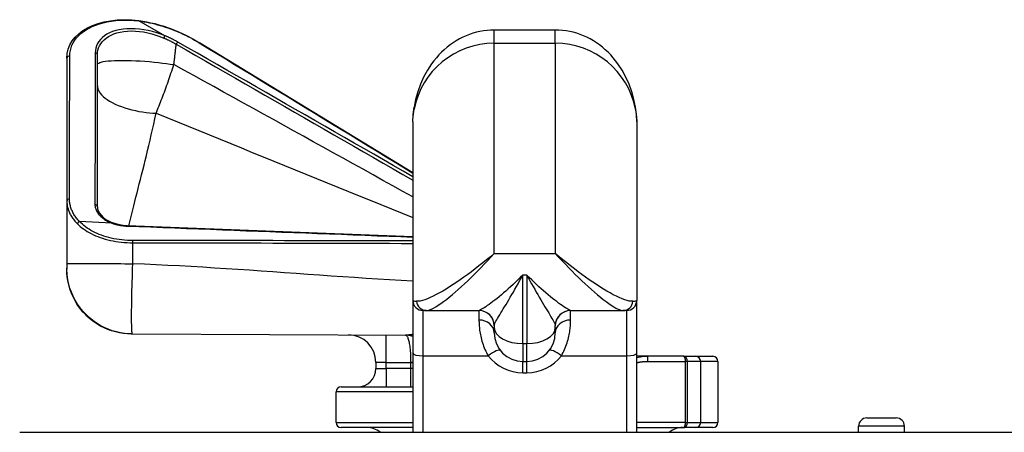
# Model space of a CAD drawing. Header units: inches. Extents: x 6 to 165, y 7 to 91.
# Tile 5 of 118: x 6.18 to 9.99, y 9.46 to 11.06. Entities that reach past the tile are written whole.
import ezdxf

# ---------------------------------------------------------------- set-up
doc = ezdxf.new("R2010")
doc.units = ezdxf.units.IN
doc.header["$MEASUREMENT"] = 0
doc.layers.add('Visible Edges(ANSI)', color=7, linetype='Continuous', lineweight=25)
doc.layers.add('Visible Tangent Edges(ANSI)', color=7, linetype='Continuous', lineweight=25)

msp = doc.modelspace()

# ---------------------------------------------------------------- linework, layer by layer
at = {"layer": 'Visible Edges(ANSI)'}
for p, q in [((6.7406, 10.9978), (6.6401, 11.0552)), ((8.2507, 11.0201), (8.0145, 11.0201)), ((7.6995, 10.467), (6.8746, 10.971)), ((6.3609, 10.9114), (6.3609, 10.358)), ((6.479, 10.3365), (6.479, 10.9236)), ((7.6995, 10.6646), (7.6995, 9.9742)), ((8.5657, 10.6646), (8.5657, 9.9742)), ((6.3609, 10.358), (6.3609, 10.1154)), ((7.6995, 10.2193), (6.5943, 10.263)), ((6.3609, 10.1154), (6.3609, 10.0991)), ((6.3609, 10.0991), (6.3609, 10.0946)), ((6.3609, 10.0946), (6.3609, 10.0946)), ((7.6995, 9.9742), (7.6995, 9.7699)), ((8.5657, 9.7699), (8.5657, 9.9742)), ((7.7516, 9.9348), (7.7389, 9.9348)), ((7.7516, 9.9348), (7.9555, 9.9348)), ((8.3096, 9.9348), (8.5135, 9.9348)), ((8.5263, 9.9348), (8.5135, 9.9348)), ((8.0145, 9.8757), (8.0145, 9.8688)), ((8.0145, 9.8482), (8.0145, 9.8688)), ((8.2507, 9.8688), (8.2507, 9.8757)), ((8.2507, 9.8688), (8.2507, 9.8482)), ((6.6101, 9.8443), (6.6104, 9.8443)), ((6.6104, 9.8443), (6.6129, 9.8443)), ((6.6129, 9.8443), (6.6146, 9.8443)), ((6.6146, 9.8443), (7.6748, 9.8396)), ((7.6995, 9.7699), (7.6995, 9.4636)), ((8.5657, 9.4636), (8.5657, 9.7699)), ((8.6067, 9.7576), (8.5657, 9.7576)), ((8.747, 9.7576), (8.6067, 9.7576)), ((8.747, 9.7576), (8.7937, 9.7576)), ((8.7937, 9.7576), (8.8597, 9.7576)), ((7.5564, 9.7343), (7.5564, 9.7104)), ((8.1247, 9.7379), (8.1405, 9.7379)), ((8.8794, 9.7379), (8.8794, 9.5017)), ((7.4224, 9.6395), (7.6995, 9.6395)), ((7.4027, 9.5017), (7.4027, 9.6198)), ((9.424, 9.4636), (9.424, 9.4875)), ((9.4555, 9.519), (9.5697, 9.519)), ((9.6012, 9.4636), (9.6012, 9.4875)), ((6.1786, 9.4636), (29.7746, 9.4636)), ((7.6995, 9.482), (7.4224, 9.482)), ((8.5657, 9.482), (8.747, 9.482)), ((8.7937, 9.482), (8.747, 9.482)), ((8.8597, 9.482), (8.7937, 9.482))]:
    msp.add_line(p, q, dxfattribs=at)
at = {"layer": 'Visible Edges(ANSI)', "flags": 128}
for points in [[(6.3609, 10.9114), (6.3622, 10.9289), (6.3662, 10.9459), (6.3727, 10.9622), (6.3817, 10.9777), (6.3931, 10.9922), (6.4068, 11.0055), (6.4226, 11.0176), (6.4405, 11.0284), (6.4603, 11.0377), (6.4818, 11.0454), (6.505, 11.0516), (6.5297, 11.0561), (6.5556, 11.0589), (6.5826, 11.06), (6.6105, 11.0593), (6.6389, 11.0568)], [(6.6389, 11.0568), (6.639, 11.0568), (6.639, 11.0568), (6.6391, 11.0568), (6.6391, 11.0567), (6.6392, 11.0567), (6.6392, 11.0567), (6.6393, 11.0566), (6.6393, 11.0566), (6.6394, 11.0565), (6.6394, 11.0565), (6.6395, 11.0564), (6.6395, 11.0564), (6.6396, 11.0563), (6.6396, 11.0562), (6.6397, 11.0562), (6.6397, 11.0561), (6.6398, 11.056), (6.6398, 11.0559), (6.6399, 11.0558), (6.6399, 11.0557), (6.6399, 11.0556), (6.64, 11.0555), (6.64, 11.0554), (6.64, 11.0553)], [(6.6389, 11.0568), (6.6544, 11.0545), (6.67, 11.0517), (6.6856, 11.0484), (6.7012, 11.0447), (6.7167, 11.0405), (6.7322, 11.0359), (6.7626, 11.0254), (6.7923, 11.0135), (6.821, 11.0004), (6.8485, 10.9862), (6.8746, 10.971)], [(6.6401, 11.0552), (6.6401, 11.0552), (6.6401, 11.0552), (6.6401, 11.0552), (6.6401, 11.0552), (6.6401, 11.0552), (6.6401, 11.0552), (6.6401, 11.0552), (6.6401, 11.0552), (6.6401, 11.0552), (6.6401, 11.0552), (6.6401, 11.0552), (6.6401, 11.0552), (6.6401, 11.0552), (6.6401, 11.0552), (6.6401, 11.0552), (6.6401, 11.0552), (6.6401, 11.0552), (6.6401, 11.0552), (6.6401, 11.0552), (6.6401, 11.0553), (6.64, 11.0553), (6.64, 11.0553), (6.64, 11.0553), (6.64, 11.0553)], [(8.0145, 11.0201), (8.0005, 11.0198), (7.9866, 11.0187), (7.9727, 11.0169), (7.9589, 11.0145), (7.9452, 11.0113), (7.9317, 11.0074), (7.9184, 11.0029), (7.9053, 10.9977), (7.8924, 10.9918), (7.8797, 10.9853), (7.8674, 10.9782), (7.8553, 10.9704), (7.8436, 10.9621), (7.8322, 10.9532), (7.8212, 10.9438), (7.8105, 10.9338), (7.8003, 10.9234), (7.7905, 10.9124), (7.7811, 10.901), (7.7722, 10.8892), (7.7558, 10.8642), (7.7413, 10.8378), (7.7289, 10.8101), (7.7185, 10.7814), (7.7104, 10.7517), (7.7045, 10.7214)], [(8.5607, 10.7214), (8.5548, 10.7517), (8.5466, 10.7814), (8.5363, 10.8101), (8.5239, 10.8378), (8.5094, 10.8642), (8.493, 10.8892), (8.4841, 10.901), (8.4747, 10.9124), (8.4649, 10.9234), (8.4546, 10.9338), (8.444, 10.9438), (8.433, 10.9532), (8.4216, 10.9621), (8.4099, 10.9704), (8.3978, 10.9782), (8.3855, 10.9853), (8.3728, 10.9918), (8.3599, 10.9977), (8.3468, 11.0029), (8.3334, 11.0074), (8.3199, 11.0113), (8.3063, 11.0144), (8.2925, 11.0169), (8.2786, 11.0187), (8.2647, 11.0198), (8.2507, 11.0201)], [(6.7406, 10.9978), (6.7406, 10.9978), (6.7406, 10.9978), (6.7406, 10.9978), (6.7407, 10.9978), (6.7407, 10.9977), (6.7407, 10.9977), (6.7407, 10.9977), (6.7407, 10.9977), (6.7408, 10.9977), (6.7408, 10.9977), (6.7408, 10.9977), (6.7408, 10.9976), (6.7408, 10.9976), (6.7409, 10.9976), (6.7409, 10.9976), (6.7409, 10.9976), (6.7409, 10.9976), (6.7409, 10.9976), (6.7409, 10.9976), (6.7409, 10.9975), (6.741, 10.9975), (6.741, 10.9975), (6.741, 10.9975), (6.741, 10.9975)], [(7.6995, 10.6646), (7.7009, 10.6927), (7.7045, 10.7214)], [(8.5657, 10.6646), (8.5643, 10.6927), (8.5607, 10.7214)], [(6.479, 10.3365), (6.4799, 10.3284), (6.4827, 10.3201), (6.4872, 10.3116), (6.4937, 10.3032), (6.502, 10.295), (6.5122, 10.2873), (6.5241, 10.2802), (6.5379, 10.274)], [(6.5943, 10.263), (6.5793, 10.2642), (6.5647, 10.2664), (6.5508, 10.2698), (6.5379, 10.274)], [(6.5458, 9.853), (6.5263, 9.8592), (6.5074, 9.8669), (6.4891, 9.8761), (6.4717, 9.8868), (6.4552, 9.8989), (6.4398, 9.9123), (6.4255, 9.9269), (6.4124, 9.9426), (6.4007, 9.9593), (6.3903, 9.977), (6.3814, 9.9954), (6.3741, 10.0145), (6.3684, 10.0341), (6.3642, 10.054), (6.3618, 10.0742), (6.3609, 10.0946)], [(8.5657, 9.7533), (8.586, 9.7565), (8.6067, 9.7576)]]:
    msp.add_lwpolyline(points, dxfattribs=at)
at = {"layer": 'Visible Edges(ANSI)'}
for centre, radius, start, end in [((7.7389, 9.9742), 0.0394, 180, 270), ((8.5263, 9.9742), 0.0394, 270, 0), ((7.9554, 9.8757), 0.0591, 0, 89.8858), ((8.3097, 9.8757), 0.0591, 90.1142, 180), ((7.4501, 9.7343), 0.1063, 0, 89.7454), ((8.1247, 9.8482), 0.1102, 180, 270), ((8.1405, 9.8482), 0.1102, 270, 0), ((8.8597, 9.7379), 0.0197, 0, 90), ((7.4856, 9.7104), 0.0709, 270, 0), ((7.4224, 9.6198), 0.0197, 90, 180), ((7.4224, 9.5017), 0.0197, 180, 270), ((8.8597, 9.5017), 0.0197, 270, 0), ((9.4555, 9.4875), 0.0315, 90, 180), ((9.5697, 9.4875), 0.0315, 0, 90), ((7.5223, 9.4033), 0.0787, 49.996, 90), ((8.7428, 9.4033), 0.0787, 90, 130.004)]:
    msp.add_arc(centre, radius, start, end, dxfattribs=at)
at = {"layer": 'Visible Tangent Edges(ANSI)'}
for p, q in [((8.0145, 10.9689), (8.0145, 11.0201)), ((8.2507, 10.9689), (8.2507, 11.0201)), ((8.0145, 10.155), (8.0145, 10.9689)), ((8.0145, 10.9689), (8.2507, 10.9689)), ((8.2507, 10.9689), (8.2507, 10.155)), ((6.5345, 10.2732), (6.4101, 10.2787)), ((6.4102, 10.2787), (6.4102, 10.2787)), ((6.5346, 10.2732), (6.5347, 10.2732)), ((6.6168, 10.1969), (6.6168, 10.2054)), ((8.0145, 10.155), (8.2507, 10.155)), ((8.1247, 9.8066), (8.1247, 10.072)), ((8.1405, 10.072), (8.1247, 10.072)), ((8.1405, 10.072), (8.1405, 9.8066)), ((7.7389, 9.7597), (7.7389, 9.9348)), ((7.9554, 9.9348), (7.9554, 9.8981)), ((8.3097, 9.8981), (8.3097, 9.9348)), ((8.5263, 9.9348), (8.5263, 9.7597)), ((7.5958, 9.7336), (7.5963, 9.8399)), ((8.1247, 9.8066), (8.1247, 9.7379)), ((8.1247, 9.8066), (8.1405, 9.8066)), ((8.1405, 9.7379), (8.1405, 9.8066)), ((7.7389, 9.4636), (7.7389, 9.7597)), ((7.7389, 9.7597), (7.9909, 9.7597)), ((8.2742, 9.7597), (8.5263, 9.7597)), ((8.5263, 9.7597), (8.5263, 9.4636)), ((8.6067, 9.7576), (8.6067, 9.7379)), ((7.5958, 9.7336), (7.5564, 9.7343)), ((7.5958, 9.7336), (7.691, 9.7332)), ((7.5958, 9.7104), (7.5958, 9.7336)), ((7.691, 9.7337), (7.691, 9.7332)), ((7.691, 9.7332), (7.6995, 9.7332)), ((7.691, 9.7332), (7.691, 9.7104)), ((8.1247, 9.6942), (8.1247, 9.7379)), ((8.1405, 9.6942), (8.1405, 9.7379)), ((8.6067, 9.7379), (8.7529, 9.7379)), ((8.7529, 9.7379), (8.7529, 9.5017)), ((8.7615, 9.7379), (8.7529, 9.7379)), ((8.813, 9.7379), (8.7615, 9.7379)), ((8.7615, 9.5017), (8.7615, 9.7379)), ((8.8794, 9.7379), (8.813, 9.7379)), ((8.813, 9.5017), (8.813, 9.7379)), ((7.5564, 9.7104), (7.5958, 9.7104)), ((7.5958, 9.7104), (7.5958, 9.6395)), ((7.691, 9.7104), (7.5958, 9.7104)), ((7.691, 9.7104), (7.691, 9.6395)), ((7.6995, 9.7104), (7.691, 9.7104)), ((8.1247, 9.6942), (8.1405, 9.6942)), ((7.6995, 9.6198), (7.4027, 9.6198)), ((7.4027, 9.5017), (7.6995, 9.5017)), ((8.7529, 9.5017), (8.5657, 9.5017)), ((8.7529, 9.5017), (8.7615, 9.5017)), ((8.7615, 9.5017), (8.813, 9.5017)), ((8.813, 9.5017), (8.8794, 9.5017)), ((9.6012, 9.4875), (9.424, 9.4875))]:
    msp.add_line(p, q, dxfattribs=at)
at = {"layer": 'Visible Tangent Edges(ANSI)', "flags": 128}
for points in [[(6.3723, 10.9195), (6.3729, 10.9302), (6.3745, 10.9407), (6.3772, 10.951), (6.3809, 10.9611), (6.3857, 10.9708), (6.3915, 10.9803), (6.3984, 10.9893), (6.4062, 10.998), (6.415, 11.0062), (6.4248, 11.0139), (6.4354, 11.0211), (6.447, 11.0278), (6.4595, 11.0339), (6.4727, 11.0393), (6.4868, 11.0442), (6.5016, 11.0483), (6.5171, 11.0518), (6.5332, 11.0545), (6.55, 11.0565), (6.5672, 11.0578), (6.5849, 11.0583), (6.603, 11.058), (6.6215, 11.057), (6.6401, 11.0552)], [(6.64, 11.0553), (6.6502, 11.0538), (6.6604, 11.0522), (6.6706, 11.0503), (6.6809, 11.0482), (6.6911, 11.0459), (6.7013, 11.0434), (6.7115, 11.0407), (6.7217, 11.0378), (6.7318, 11.0347), (6.7419, 11.0315), (6.752, 11.028), (6.7619, 11.0245), (6.7718, 11.0207), (6.7815, 11.0168), (6.7912, 11.0128), (6.8008, 11.0086), (6.8102, 11.0043), (6.8195, 10.9998), (6.8287, 10.9953), (6.8378, 10.9906), (6.8467, 10.9858), (6.8554, 10.981), (6.864, 10.976), (6.8724, 10.971)], [(6.741, 10.9975), (6.725, 11.0036), (6.7086, 11.009), (6.692, 11.0138), (6.6752, 11.0178), (6.6584, 11.021), (6.6416, 11.0233), (6.6252, 11.0246), (6.609, 11.0251), (6.5934, 11.0246), (6.5783, 11.0232), (6.564, 11.0209), (6.5506, 11.0177), (6.5381, 11.0137), (6.5266, 11.0089), (6.5161, 11.0034), (6.5066, 10.9973), (6.4983, 10.9905), (6.491, 10.9832), (6.4849, 10.9755), (6.4798, 10.9673), (6.4759, 10.9588), (6.4731, 10.95), (6.4715, 10.941), (6.4709, 10.9317)], [(6.479, 10.9236), (6.4796, 10.9327), (6.4812, 10.9417), (6.4838, 10.9505), (6.4875, 10.9589), (6.4923, 10.967), (6.4981, 10.9747), (6.5051, 10.982), (6.513, 10.9887), (6.522, 10.9948), (6.532, 11.0003), (6.543, 11.0051), (6.5549, 11.0091), (6.5678, 11.0123), (6.5814, 11.0146), (6.5958, 11.016), (6.6107, 11.0164), (6.6261, 11.016), (6.6418, 11.0147), (6.6578, 11.0124), (6.6738, 11.0092), (6.6899, 11.0053), (6.7057, 11.0005), (6.7213, 10.9951), (6.7366, 10.9891)], [(6.7366, 10.9891), (6.7368, 10.9895), (6.7369, 10.99), (6.7371, 10.9904), (6.7373, 10.9908), (6.7375, 10.9912), (6.7377, 10.9917), (6.7378, 10.9921), (6.738, 10.9925), (6.7382, 10.9929), (6.7384, 10.9933), (6.7386, 10.9937), (6.7388, 10.994), (6.739, 10.9944), (6.7392, 10.9948), (6.7394, 10.9951), (6.7396, 10.9954), (6.7398, 10.9957), (6.7399, 10.996), (6.7401, 10.9963), (6.7403, 10.9966), (6.7405, 10.9969), (6.7406, 10.9971), (6.7408, 10.9973), (6.741, 10.9975)], [(6.7366, 10.9891), (6.7387, 10.9882), (6.7407, 10.9873), (6.7428, 10.9863), (6.7449, 10.9854), (6.7469, 10.9845), (6.749, 10.9835), (6.751, 10.9826), (6.753, 10.9816), (6.755, 10.9806), (6.757, 10.9796), (6.759, 10.9786), (6.761, 10.9776), (6.763, 10.9766), (6.7649, 10.9756), (6.7669, 10.9745), (6.7688, 10.9735), (6.7708, 10.9725), (6.7727, 10.9714), (6.7746, 10.9703), (6.7765, 10.9693), (6.7784, 10.9682), (6.7802, 10.9671), (6.7821, 10.966), (6.784, 10.9649)], [(6.7908, 10.9733), (6.7888, 10.9744), (6.7869, 10.9755), (6.7849, 10.9766), (6.7829, 10.9777), (6.7809, 10.9788), (6.7788, 10.9798), (6.7768, 10.9809), (6.7748, 10.982), (6.7727, 10.983), (6.7706, 10.9841), (6.7686, 10.9851), (6.7665, 10.9861), (6.7644, 10.9872), (6.7622, 10.9882), (6.7601, 10.9892), (6.758, 10.9902), (6.7558, 10.9912), (6.7537, 10.9922), (6.7515, 10.9931), (6.7494, 10.9941), (6.7472, 10.995), (6.745, 10.996), (6.7428, 10.9969), (6.7406, 10.9978)], [(7.6995, 10.4523), (7.6617, 10.4741), (7.6238, 10.4958), (7.586, 10.5176), (7.5481, 10.5393), (7.5102, 10.5611), (7.4724, 10.5828), (7.4345, 10.6045), (7.3967, 10.6263), (7.3588, 10.648), (7.3209, 10.6697), (7.2831, 10.6914), (7.2452, 10.7131), (7.2073, 10.7348), (7.1695, 10.7565), (7.1316, 10.7782), (7.0937, 10.7999), (7.0559, 10.8216), (7.018, 10.8432), (6.9801, 10.8649), (6.9423, 10.8866), (6.9044, 10.9083), (6.8665, 10.9299), (6.8287, 10.9516), (6.7908, 10.9733)], [(6.8724, 10.971), (6.9069, 10.95), (6.9413, 10.929), (6.9758, 10.908), (7.0102, 10.887), (7.0447, 10.8659), (7.0791, 10.8449), (7.1136, 10.8239), (7.1481, 10.8029), (7.1825, 10.7819), (7.217, 10.7609), (7.2514, 10.7399), (7.2859, 10.7189), (7.3204, 10.6979), (7.3548, 10.6769), (7.3893, 10.6559), (7.4238, 10.6349), (7.4582, 10.6139), (7.4927, 10.5929), (7.5272, 10.5718), (7.5616, 10.5508), (7.5961, 10.5298), (7.6306, 10.5088), (7.665, 10.4878), (7.6995, 10.4668)], [(6.7748, 10.8861), (6.7752, 10.8894), (6.7757, 10.8926), (6.7761, 10.8959), (6.7765, 10.8992), (6.7769, 10.9025), (6.7773, 10.9058), (6.7778, 10.909), (6.7782, 10.9123), (6.7786, 10.9156), (6.7789, 10.9189), (6.7793, 10.9222), (6.7797, 10.9255), (6.7801, 10.9287), (6.7805, 10.932), (6.7808, 10.9353), (6.7812, 10.9386), (6.7816, 10.9419), (6.7819, 10.9452), (6.7823, 10.9485), (6.7826, 10.9518), (6.783, 10.9551), (6.7833, 10.9583), (6.7836, 10.9616), (6.784, 10.9649)], [(6.784, 10.9649), (6.8221, 10.943), (6.8603, 10.9212), (6.8984, 10.8993), (6.9366, 10.8774), (6.9748, 10.8555), (7.0129, 10.8336), (7.0511, 10.8117), (7.0892, 10.7897), (7.1274, 10.7678), (7.1655, 10.7459), (7.2037, 10.724), (7.2418, 10.7021), (7.28, 10.6802), (7.3181, 10.6582), (7.3563, 10.6363), (7.3944, 10.6144), (7.4326, 10.5924), (7.4707, 10.5705), (7.5089, 10.5486), (7.547, 10.5266), (7.5851, 10.5047), (7.6233, 10.4827), (7.6614, 10.4607), (7.6995, 10.4388)], [(6.3712, 10.3662), (6.3712, 10.3892), (6.3713, 10.4123), (6.3713, 10.4353), (6.3714, 10.4584), (6.3714, 10.4815), (6.3715, 10.5045), (6.3715, 10.5276), (6.3716, 10.5506), (6.3716, 10.5737), (6.3717, 10.5967), (6.3717, 10.6198), (6.3717, 10.6429), (6.3718, 10.6659), (6.3718, 10.689), (6.3719, 10.712), (6.3719, 10.7351), (6.372, 10.7581), (6.372, 10.7812), (6.3721, 10.8043), (6.3721, 10.8273), (6.3722, 10.8504), (6.3722, 10.8734), (6.3722, 10.8965), (6.3723, 10.9195)], [(6.4709, 10.9317), (6.4708, 10.9073), (6.4708, 10.8828), (6.4707, 10.8584), (6.4707, 10.8339), (6.4706, 10.8095), (6.4706, 10.785), (6.4705, 10.7605), (6.4705, 10.7361), (6.4704, 10.7116), (6.4704, 10.6872), (6.4703, 10.6627), (6.4702, 10.6383), (6.4702, 10.6138), (6.4701, 10.5894), (6.4701, 10.5649), (6.47, 10.5405), (6.47, 10.516), (6.4699, 10.4915), (6.4699, 10.4671), (6.4698, 10.4426), (6.4698, 10.4182), (6.4697, 10.3937), (6.4697, 10.3693), (6.4696, 10.3448)], [(6.479, 10.8861), (6.4796, 10.8882), (6.4813, 10.8903), (6.4842, 10.8923), (6.4885, 10.8942), (6.4942, 10.896), (6.5015, 10.8977), (6.5103, 10.8992), (6.5206, 10.9004), (6.5324, 10.9014), (6.5456, 10.9021), (6.5601, 10.9026), (6.5757, 10.9027), (6.5923, 10.9026), (6.6095, 10.9021), (6.6273, 10.9014), (6.6452, 10.9004), (6.6632, 10.8992), (6.681, 10.8977), (6.6985, 10.896), (6.7153, 10.8942), (6.7315, 10.8923), (6.7468, 10.8903), (6.7613, 10.8882), (6.7748, 10.8861)], [(6.7061, 10.6983), (6.709, 10.7052), (6.7119, 10.7122), (6.7148, 10.7194), (6.7178, 10.7266), (6.7207, 10.7339), (6.7236, 10.7413), (6.7265, 10.7489), (6.7295, 10.7565), (6.7324, 10.7642), (6.7353, 10.7719), (6.7382, 10.7797), (6.7411, 10.7876), (6.744, 10.7956), (6.7469, 10.8036), (6.7498, 10.8117), (6.7526, 10.8198), (6.7555, 10.828), (6.7583, 10.8362), (6.7611, 10.8444), (6.7639, 10.8527), (6.7667, 10.861), (6.7694, 10.8694), (6.7721, 10.8777), (6.7748, 10.8861)], [(7.6995, 10.3741), (7.661, 10.3956), (7.6225, 10.417), (7.584, 10.4384), (7.5455, 10.4598), (7.507, 10.4812), (7.4685, 10.5025), (7.43, 10.5239), (7.3915, 10.5452), (7.3529, 10.5666), (7.3144, 10.5879), (7.2759, 10.6092), (7.2373, 10.6306), (7.1988, 10.6519), (7.1603, 10.6732), (7.1217, 10.6945), (7.0832, 10.7158), (7.0446, 10.7371), (7.0061, 10.7584), (6.9676, 10.7797), (6.929, 10.801), (6.8905, 10.8223), (6.8519, 10.8435), (6.8134, 10.8648), (6.7748, 10.8861)], [(6.479, 10.804), (6.4794, 10.7986), (6.4807, 10.793), (6.4829, 10.7872), (6.486, 10.7813), (6.4902, 10.7752), (6.4954, 10.769), (6.5016, 10.7629), (6.5089, 10.7567), (6.5173, 10.7507), (6.5266, 10.7447), (6.5368, 10.739), (6.5479, 10.7335), (6.5598, 10.7283), (6.5722, 10.7235), (6.5852, 10.719), (6.5987, 10.715), (6.6123, 10.7114), (6.6262, 10.7082), (6.64, 10.7054), (6.6538, 10.7032), (6.6674, 10.7013), (6.6807, 10.6999), (6.6936, 10.6989), (6.7061, 10.6983)], [(7.6995, 10.6646), (7.6995, 10.6664), (7.6996, 10.6683), (7.6996, 10.6703), (7.6997, 10.6722), (7.6998, 10.6741), (7.6999, 10.6761), (7.7, 10.678), (7.7001, 10.68), (7.7003, 10.682), (7.7005, 10.684), (7.7007, 10.686), (7.7009, 10.688), (7.7011, 10.69), (7.7014, 10.6921), (7.7016, 10.6942), (7.7019, 10.6962), (7.7022, 10.6983), (7.7025, 10.7004), (7.7028, 10.7025), (7.7032, 10.7046), (7.7035, 10.7068), (7.7039, 10.7089), (7.7043, 10.7111), (7.7047, 10.7132)], [(8.5605, 10.7132), (8.5609, 10.7111), (8.5613, 10.7089), (8.5616, 10.7068), (8.562, 10.7046), (8.5623, 10.7025), (8.5626, 10.7004), (8.563, 10.6983), (8.5632, 10.6962), (8.5635, 10.6942), (8.5638, 10.6921), (8.564, 10.69), (8.5643, 10.688), (8.5645, 10.686), (8.5647, 10.684), (8.5649, 10.682), (8.565, 10.68), (8.5652, 10.678), (8.5653, 10.6761), (8.5654, 10.6741), (8.5655, 10.6722), (8.5656, 10.6703), (8.5656, 10.6683), (8.5656, 10.6664), (8.5657, 10.6646)], [(6.6008, 10.2627), (6.6043, 10.2777), (6.608, 10.2929), (6.6118, 10.3084), (6.6157, 10.3241), (6.6197, 10.3401), (6.6239, 10.3564), (6.6281, 10.373), (6.6324, 10.3898), (6.6367, 10.4069), (6.6412, 10.4243), (6.6457, 10.4419), (6.6503, 10.4599), (6.6549, 10.4782), (6.6595, 10.4967), (6.6642, 10.5155), (6.6689, 10.5347), (6.6736, 10.5541), (6.6783, 10.5738), (6.683, 10.5938), (6.6877, 10.6141), (6.6924, 10.6347), (6.697, 10.6556), (6.7016, 10.6768), (6.7061, 10.6983)], [(6.7061, 10.6983), (6.7475, 10.6815), (6.7889, 10.6646), (6.8303, 10.6478), (6.8716, 10.631), (6.913, 10.6141), (6.9544, 10.5973), (6.9958, 10.5805), (7.0372, 10.5636), (7.0785, 10.5468), (7.1199, 10.53), (7.1613, 10.5132), (7.2027, 10.4963), (7.2441, 10.4795), (7.2855, 10.4627), (7.3269, 10.4459), (7.3682, 10.429), (7.4096, 10.4122), (7.451, 10.3954), (7.4924, 10.3786), (7.5338, 10.3618), (7.5753, 10.3449), (7.6167, 10.3281), (7.6581, 10.3113), (7.6995, 10.2945)], [(6.4101, 10.2787), (6.407, 10.2821), (6.4039, 10.2855), (6.4011, 10.2889), (6.3983, 10.2924), (6.3957, 10.2959), (6.3932, 10.2995), (6.3908, 10.303), (6.3886, 10.3066), (6.3865, 10.3102), (6.3845, 10.3139), (6.3827, 10.3175), (6.381, 10.3212), (6.3794, 10.3249), (6.378, 10.3286), (6.3767, 10.3323), (6.3755, 10.3361), (6.3745, 10.3398), (6.3736, 10.3436), (6.3729, 10.3473), (6.3723, 10.3511), (6.3718, 10.3549), (6.3715, 10.3586), (6.3712, 10.3624), (6.3712, 10.3662)], [(6.3609, 10.358), (6.361, 10.3542), (6.3612, 10.3504), (6.3616, 10.3466), (6.3621, 10.3429), (6.3627, 10.3391), (6.3635, 10.3353), (6.3645, 10.3316), (6.3655, 10.3278), (6.3667, 10.3241), (6.3681, 10.3203), (6.3696, 10.3166), (6.3712, 10.3129), (6.373, 10.3093), (6.3749, 10.3056), (6.377, 10.3019), (6.3792, 10.2983), (6.3815, 10.2947), (6.3839, 10.2912), (6.3865, 10.2876), (6.3893, 10.2841), (6.3922, 10.2806), (6.3952, 10.2772), (6.3983, 10.2738), (6.4016, 10.2704)], [(6.4696, 10.3448), (6.4697, 10.3414), (6.4701, 10.338), (6.4707, 10.3346), (6.4716, 10.3312), (6.4727, 10.3278), (6.474, 10.3244), (6.4755, 10.3211), (6.4773, 10.3178), (6.4793, 10.3145), (6.4815, 10.3113), (6.484, 10.3081), (6.4866, 10.305), (6.4895, 10.3019), (6.4926, 10.2988), (6.4958, 10.2959), (6.4993, 10.293), (6.503, 10.2902), (6.507, 10.2874), (6.5111, 10.2848), (6.5154, 10.2822), (6.5199, 10.2798), (6.5246, 10.2775), (6.5295, 10.2753), (6.5345, 10.2732)], [(6.4101, 10.2787), (6.4097, 10.2786), (6.4092, 10.2784), (6.4087, 10.2782), (6.4083, 10.278), (6.4078, 10.2778), (6.4074, 10.2775), (6.4069, 10.2772), (6.4065, 10.2769), (6.4061, 10.2766), (6.4056, 10.2763), (6.4052, 10.276), (6.4049, 10.2756), (6.4045, 10.2752), (6.4041, 10.2748), (6.4038, 10.2744), (6.4035, 10.274), (6.4032, 10.2736), (6.4029, 10.2731), (6.4026, 10.2727), (6.4024, 10.2722), (6.4021, 10.2718), (6.4019, 10.2713), (6.4018, 10.2709), (6.4016, 10.2704)], [(6.4016, 10.2704), (6.4071, 10.2652), (6.413, 10.26), (6.4192, 10.255), (6.4257, 10.2502), (6.4326, 10.2455), (6.4398, 10.2409), (6.4474, 10.2365), (6.4553, 10.2323), (6.4635, 10.2282), (6.4721, 10.2244), (6.4809, 10.2208), (6.4901, 10.2174), (6.4995, 10.2142), (6.5092, 10.2113), (6.5192, 10.2086), (6.5294, 10.2062), (6.5398, 10.2041), (6.5505, 10.2022), (6.5613, 10.2006), (6.5722, 10.1993), (6.5833, 10.1983), (6.5944, 10.1975), (6.6056, 10.1971), (6.6168, 10.1969)], [(6.6168, 10.2054), (6.606, 10.2055), (6.5953, 10.206), (6.5846, 10.2067), (6.5739, 10.2077), (6.5634, 10.209), (6.5531, 10.2106), (6.5429, 10.2124), (6.5328, 10.2146), (6.523, 10.217), (6.5134, 10.2196), (6.5041, 10.2226), (6.495, 10.2257), (6.4863, 10.2291), (6.4778, 10.2327), (6.4696, 10.2366), (6.4617, 10.2406), (6.4541, 10.2448), (6.4468, 10.2492), (6.4399, 10.2538), (6.4333, 10.2585), (6.427, 10.2633), (6.421, 10.2683), (6.4154, 10.2735), (6.4101, 10.2787)], [(6.4101, 10.2787), (6.4101, 10.2787), (6.4101, 10.2787), (6.4101, 10.2787), (6.4101, 10.2787), (6.4101, 10.2787), (6.4101, 10.2787), (6.4101, 10.2787), (6.4101, 10.2787), (6.4101, 10.2787), (6.4101, 10.2787), (6.4101, 10.2787), (6.4101, 10.2787), (6.4101, 10.2787), (6.4101, 10.2787), (6.4101, 10.2787), (6.4101, 10.2787), (6.4101, 10.2787), (6.4101, 10.2787), (6.4101, 10.2787), (6.4101, 10.2787), (6.4101, 10.2787), (6.4101, 10.2787), (6.4101, 10.2787), (6.4101, 10.2787)], [(6.5345, 10.2732), (6.5345, 10.2732), (6.5345, 10.2732), (6.5345, 10.2732), (6.5345, 10.2732), (6.5346, 10.2732), (6.5346, 10.2732), (6.5346, 10.2732), (6.5346, 10.2732), (6.5346, 10.2732), (6.5346, 10.2732), (6.5346, 10.2732), (6.5346, 10.2732), (6.5346, 10.2732), (6.5346, 10.2732), (6.5346, 10.2732), (6.5346, 10.2732), (6.5346, 10.2732), (6.5346, 10.2732), (6.5346, 10.2732), (6.5346, 10.2732), (6.5346, 10.2732), (6.5346, 10.2732), (6.5346, 10.2732), (6.5346, 10.2732)], [(6.5379, 10.274), (6.5378, 10.2741), (6.5377, 10.2741), (6.5375, 10.2741), (6.5374, 10.2742), (6.5373, 10.2742), (6.5372, 10.2742), (6.537, 10.2742), (6.5369, 10.2742), (6.5368, 10.2742), (6.5366, 10.2742), (6.5365, 10.2741), (6.5364, 10.2741), (6.5362, 10.2741), (6.5361, 10.274), (6.5359, 10.274), (6.5358, 10.2739), (6.5357, 10.2738), (6.5355, 10.2738), (6.5354, 10.2737), (6.5352, 10.2736), (6.5351, 10.2735), (6.5349, 10.2734), (6.5348, 10.2733), (6.5346, 10.2732)], [(6.5347, 10.2732), (6.5369, 10.2724), (6.5391, 10.2716), (6.5414, 10.2708), (6.5437, 10.2701), (6.546, 10.2694), (6.5484, 10.2687), (6.5508, 10.268), (6.5532, 10.2674), (6.5556, 10.2668), (6.558, 10.2662), (6.5605, 10.2657), (6.563, 10.2652), (6.5655, 10.2647), (6.5681, 10.2643), (6.5706, 10.2638), (6.5732, 10.2635), (6.5758, 10.2631), (6.5784, 10.2628), (6.581, 10.2625), (6.5836, 10.2623), (6.5862, 10.262), (6.5889, 10.2618), (6.5915, 10.2617), (6.5941, 10.2616)], [(6.5941, 10.2616), (6.6402, 10.2598), (6.6862, 10.258), (6.7323, 10.2562), (6.7784, 10.2544), (6.8244, 10.2526), (6.8705, 10.2508), (6.9165, 10.249), (6.9626, 10.2473), (7.0086, 10.2455), (7.0547, 10.2437), (7.1008, 10.2419), (7.1468, 10.2402), (7.1929, 10.2384), (7.2389, 10.2366), (7.285, 10.2349), (7.331, 10.2331), (7.3771, 10.2314), (7.4232, 10.2296), (7.4692, 10.2278), (7.5153, 10.2261), (7.5613, 10.2243), (7.6074, 10.2226), (7.6535, 10.2208), (7.6995, 10.2191)], [(6.6161, 10.1154), (6.6162, 10.1189), (6.6162, 10.1223), (6.6163, 10.1257), (6.6163, 10.1291), (6.6164, 10.1324), (6.6164, 10.1358), (6.6165, 10.1392), (6.6165, 10.1426), (6.6165, 10.146), (6.6166, 10.1494), (6.6166, 10.1528), (6.6166, 10.1562), (6.6167, 10.1596), (6.6167, 10.163), (6.6167, 10.1664), (6.6167, 10.1698), (6.6167, 10.1732), (6.6168, 10.1766), (6.6168, 10.18), (6.6168, 10.1833), (6.6168, 10.1867), (6.6168, 10.1901), (6.6168, 10.1935), (6.6168, 10.1969)], [(7.6995, 10.2042), (7.6544, 10.2043), (7.6093, 10.2044), (7.5642, 10.2045), (7.5191, 10.2046), (7.474, 10.2047), (7.4288, 10.2047), (7.3837, 10.2048), (7.3386, 10.2049), (7.2935, 10.2049), (7.2484, 10.205), (7.2033, 10.205), (7.1582, 10.2051), (7.1131, 10.2051), (7.068, 10.2052), (7.0228, 10.2052), (6.9777, 10.2052), (6.9326, 10.2052), (6.8875, 10.2053), (6.8424, 10.2053), (6.7973, 10.2053), (6.7522, 10.2053), (6.7071, 10.2053), (6.662, 10.2054), (6.6168, 10.2054)], [(6.6168, 10.1969), (6.6619, 10.1969), (6.7071, 10.1968), (6.7522, 10.1967), (6.7973, 10.1967), (6.8424, 10.1966), (6.8875, 10.1965), (6.9326, 10.1965), (6.9777, 10.1964), (7.0228, 10.1963), (7.0679, 10.1962), (7.1131, 10.1961), (7.1582, 10.196), (7.2033, 10.1959), (7.2484, 10.1958), (7.2935, 10.1957), (7.3386, 10.1956), (7.3837, 10.1955), (7.4288, 10.1954), (7.474, 10.1953), (7.5191, 10.1951), (7.5642, 10.195), (7.6093, 10.1949), (7.6544, 10.1947), (7.6995, 10.1946)], [(8.0145, 10.155), (7.9997, 10.1428), (7.9849, 10.1307), (7.9701, 10.1189), (7.9553, 10.1074), (7.9407, 10.0961), (7.9261, 10.0851), (7.9116, 10.0744), (7.8973, 10.0641), (7.8831, 10.054), (7.8691, 10.0444), (7.8552, 10.0351), (7.8416, 10.0263), (7.8283, 10.018), (7.8153, 10.0102), (7.8026, 10.0029), (7.7903, 9.9962), (7.7784, 9.9901), (7.7671, 9.9847), (7.7563, 9.9801), (7.7462, 9.9763), (7.7369, 9.9734), (7.7283, 9.9714), (7.7207, 9.9705), (7.7141, 9.9706)], [(7.7516, 9.9348), (7.7574, 9.9354), (7.7641, 9.9373), (7.7716, 9.9403), (7.7798, 9.9443), (7.7886, 9.9493), (7.798, 9.9552), (7.8079, 9.9619), (7.8183, 9.9694), (7.8291, 9.9776), (7.8402, 9.9864), (7.8516, 9.9958), (7.8632, 10.0057), (7.8751, 10.0162), (7.8872, 10.0271), (7.8995, 10.0384), (7.912, 10.0501), (7.9245, 10.0622), (7.9371, 10.0746), (7.9499, 10.0873), (7.9627, 10.1003), (7.9756, 10.1136), (7.9886, 10.1272), (8.0015, 10.141), (8.0145, 10.155)], [(8.2507, 10.155), (8.2636, 10.141), (8.2766, 10.1272), (8.2896, 10.1136), (8.3024, 10.1003), (8.3153, 10.0873), (8.328, 10.0746), (8.3407, 10.0622), (8.3532, 10.0501), (8.3656, 10.0384), (8.3779, 10.0271), (8.39, 10.0162), (8.4019, 10.0057), (8.4136, 9.9958), (8.425, 9.9864), (8.4361, 9.9776), (8.4469, 9.9694), (8.4572, 9.9619), (8.4672, 9.9552), (8.4766, 9.9493), (8.4854, 9.9443), (8.4936, 9.9403), (8.5011, 9.9373), (8.5078, 9.9354), (8.5135, 9.9348)], [(8.5511, 9.9706), (8.5445, 9.9705), (8.5369, 9.9714), (8.5283, 9.9734), (8.519, 9.9763), (8.5088, 9.9801), (8.4981, 9.9847), (8.4867, 9.9901), (8.4749, 9.9961), (8.4626, 10.0028), (8.4499, 10.0102), (8.4369, 10.018), (8.4235, 10.0263), (8.41, 10.0351), (8.3961, 10.0444), (8.3821, 10.054), (8.3679, 10.0641), (8.3535, 10.0744), (8.3391, 10.0851), (8.3245, 10.0961), (8.3098, 10.1074), (8.2951, 10.1189), (8.2803, 10.1307), (8.2655, 10.1428), (8.2507, 10.155)], [(6.3609, 10.1154), (6.3614, 10.1157), (6.3628, 10.1159), (6.3652, 10.1161), (6.3686, 10.1163), (6.3732, 10.1164), (6.3788, 10.1166), (6.3856, 10.1167), (6.3935, 10.1168), (6.4025, 10.1169), (6.4126, 10.117), (6.4237, 10.117), (6.4357, 10.117), (6.4486, 10.117), (6.4622, 10.117), (6.4765, 10.1169), (6.4913, 10.1168), (6.5066, 10.1167), (6.5222, 10.1166), (6.538, 10.1164), (6.5539, 10.1163), (6.5697, 10.1161), (6.5854, 10.1159), (6.6009, 10.1157), (6.6161, 10.1154)], [(6.6146, 9.8443), (6.5994, 9.8448), (6.584, 9.8463), (6.5684, 9.8487), (6.5526, 9.8522), (6.5368, 9.8568), (6.5211, 9.8625), (6.5056, 9.8693), (6.4904, 9.8772), (6.4757, 9.8862), (6.4615, 9.8963), (6.4479, 9.9073), (6.4352, 9.9193), (6.4232, 9.9322), (6.4122, 9.9458), (6.4022, 9.96), (6.3933, 9.9748), (6.3855, 9.99), (6.3787, 10.0055), (6.3731, 10.0213), (6.3686, 10.0371), (6.3652, 10.0528), (6.3628, 10.0685), (6.3614, 10.0839), (6.3609, 10.0991)], [(6.6101, 9.8443), (6.5952, 9.8448), (6.5801, 9.8463), (6.5647, 9.8487), (6.5492, 9.8521), (6.5337, 9.8566), (6.5183, 9.8622), (6.5031, 9.8689), (6.4882, 9.8767), (6.4737, 9.8855), (6.4597, 9.8954), (6.4464, 9.9063), (6.4339, 9.918), (6.4221, 9.9307), (6.4113, 9.944), (6.4015, 9.958), (6.3927, 9.9725), (6.385, 9.9875), (6.3784, 10.0027), (6.3729, 10.0182), (6.3685, 10.0337), (6.3651, 10.0492), (6.3627, 10.0646), (6.3614, 10.0797), (6.3609, 10.0946)], [(6.6146, 9.8443), (6.6141, 9.8448), (6.6136, 9.8465), (6.6132, 9.8492), (6.6128, 9.8531), (6.6125, 9.8581), (6.6122, 9.8641), (6.612, 9.8713), (6.6118, 9.8795), (6.6117, 9.8888), (6.6116, 9.8991), (6.6116, 9.9104), (6.6116, 9.9226), (6.6117, 9.9357), (6.6119, 9.9496), (6.6121, 9.9642), (6.6124, 9.9795), (6.6127, 9.9954), (6.613, 10.0117), (6.6134, 10.0285), (6.6139, 10.0455), (6.6144, 10.0629), (6.6149, 10.0803), (6.6155, 10.0979), (6.6161, 10.1154)], [(7.6995, 10.0483), (7.6544, 10.0508), (7.6092, 10.0534), (7.5641, 10.0562), (7.5189, 10.059), (7.4738, 10.062), (7.4287, 10.065), (7.3835, 10.0682), (7.3384, 10.0713), (7.2932, 10.0745), (7.2481, 10.0777), (7.203, 10.0809), (7.1578, 10.0841), (7.1127, 10.0872), (7.0676, 10.0903), (7.0224, 10.0934), (6.9773, 10.0963), (6.9321, 10.0992), (6.887, 10.102), (6.8418, 10.1046), (6.7967, 10.1071), (6.7516, 10.1095), (6.7064, 10.1117), (6.6613, 10.1136), (6.6161, 10.1154)], [(8.1247, 10.072), (8.1153, 10.0624), (8.1059, 10.0531), (8.0965, 10.044), (8.0872, 10.0351), (8.0779, 10.0266), (8.0688, 10.0183), (8.0597, 10.0103), (8.0508, 10.0027), (8.0421, 9.9953), (8.0335, 9.9883), (8.0251, 9.9816), (8.017, 9.9753), (8.0091, 9.9693), (8.0016, 9.9637), (7.9944, 9.9586), (7.9876, 9.9539), (7.9813, 9.9496), (7.9754, 9.9458), (7.9702, 9.9425), (7.9656, 9.9398), (7.9618, 9.9377), (7.9587, 9.9361), (7.9566, 9.9351), (7.9555, 9.9348)], [(8.0145, 9.877), (8.0152, 9.8801), (8.0166, 9.8838), (8.0186, 9.8882), (8.0211, 9.8931), (8.0241, 9.8986), (8.0275, 9.9045), (8.0313, 9.911), (8.0354, 9.9179), (8.0399, 9.9253), (8.0446, 9.933), (8.0495, 9.9411), (8.0546, 9.9495), (8.0599, 9.9583), (8.0653, 9.9673), (8.0709, 9.9767), (8.0766, 9.9863), (8.0824, 9.9962), (8.0883, 10.0064), (8.0943, 10.0168), (8.1003, 10.0274), (8.1064, 10.0382), (8.1125, 10.0493), (8.1186, 10.0606), (8.1247, 10.072)], [(8.3096, 9.9348), (8.3086, 9.9351), (8.3065, 9.9361), (8.3034, 9.9376), (8.2996, 9.9398), (8.295, 9.9425), (8.2897, 9.9458), (8.2839, 9.9496), (8.2775, 9.9539), (8.2707, 9.9586), (8.2635, 9.9637), (8.256, 9.9693), (8.2482, 9.9753), (8.24, 9.9816), (8.2317, 9.9883), (8.2231, 9.9953), (8.2143, 10.0027), (8.2054, 10.0104), (8.1964, 10.0183), (8.1872, 10.0266), (8.178, 10.0351), (8.1686, 10.044), (8.1593, 10.0531), (8.1499, 10.0624), (8.1405, 10.072)], [(8.1405, 10.072), (8.1466, 10.0606), (8.1527, 10.0493), (8.1588, 10.0382), (8.1649, 10.0274), (8.1709, 10.0168), (8.1769, 10.0064), (8.1827, 9.9962), (8.1885, 9.9863), (8.1943, 9.9767), (8.1998, 9.9673), (8.2053, 9.9583), (8.2106, 9.9495), (8.2157, 9.9411), (8.2206, 9.933), (8.2253, 9.9253), (8.2297, 9.9179), (8.2339, 9.911), (8.2377, 9.9045), (8.2411, 9.8985), (8.2441, 9.8931), (8.2466, 9.8882), (8.2485, 9.8838), (8.2499, 9.8801), (8.2506, 9.877)], [(7.9554, 9.8981), (7.9554, 9.8938), (7.9555, 9.8894), (7.9557, 9.8847), (7.956, 9.8798), (7.9563, 9.8748), (7.9568, 9.8696), (7.9573, 9.8642), (7.958, 9.8586), (7.9588, 9.8529), (7.9598, 9.8471), (7.9609, 9.8411), (7.9622, 9.835), (7.9637, 9.8288), (7.9653, 9.8226), (7.967, 9.8162), (7.969, 9.8099), (7.9711, 9.8035), (7.9734, 9.7971), (7.9759, 9.7907), (7.9785, 9.7844), (7.9814, 9.7781), (7.9844, 9.7719), (7.9876, 9.7657), (7.9909, 9.7597)], [(8.2742, 9.7597), (8.2776, 9.7657), (8.2808, 9.7719), (8.2839, 9.7781), (8.2867, 9.7844), (8.2894, 9.7907), (8.2919, 9.7971), (8.2942, 9.8035), (8.2963, 9.8099), (8.2982, 9.8163), (8.3, 9.8226), (8.3016, 9.8289), (8.303, 9.835), (8.3043, 9.8411), (8.3054, 9.8471), (8.3063, 9.8529), (8.3071, 9.8586), (8.3078, 9.8642), (8.3084, 9.8696), (8.3088, 9.8748), (8.3092, 9.8799), (8.3095, 9.8847), (8.3096, 9.8894), (8.3097, 9.8938), (8.3097, 9.8981)], [(7.6995, 9.8347), (7.6984, 9.8351), (7.6972, 9.8355), (7.6961, 9.8358), (7.6949, 9.8362), (7.6938, 9.8365), (7.6926, 9.8368), (7.6915, 9.8371), (7.6903, 9.8374), (7.6892, 9.8376), (7.688, 9.8379), (7.6868, 9.8381), (7.6857, 9.8383), (7.6845, 9.8385), (7.6833, 9.8387), (7.6822, 9.8389), (7.681, 9.839), (7.6798, 9.8392), (7.6787, 9.8393), (7.6775, 9.8394), (7.6763, 9.8394), (7.6751, 9.8395), (7.674, 9.8396), (7.6728, 9.8396), (7.6716, 9.8396)], [(7.6716, 9.8396), (7.6728, 9.8394), (7.6739, 9.8388), (7.6751, 9.8379), (7.6762, 9.8366), (7.6774, 9.8349), (7.6785, 9.8328), (7.6796, 9.8303), (7.6806, 9.8275), (7.6817, 9.8243), (7.6827, 9.8207), (7.6837, 9.8167), (7.6847, 9.8123), (7.6856, 9.8075), (7.6864, 9.8023), (7.6873, 9.7968), (7.688, 9.7909), (7.6887, 9.7847), (7.6893, 9.7781), (7.6898, 9.7712), (7.6902, 9.7641), (7.6906, 9.7567), (7.6908, 9.7491), (7.691, 9.7414), (7.691, 9.7337)], [(7.6995, 9.8423), (7.6984, 9.8421), (7.6972, 9.8419), (7.6961, 9.8417), (7.695, 9.8415), (7.6939, 9.8413), (7.6928, 9.8411), (7.6917, 9.841), (7.6906, 9.8408), (7.6895, 9.8407), (7.6885, 9.8405), (7.6874, 9.8404), (7.6864, 9.8403), (7.6854, 9.8402), (7.6843, 9.8401), (7.6833, 9.84), (7.6823, 9.8399), (7.6814, 9.8398), (7.6804, 9.8397), (7.6794, 9.8397), (7.6785, 9.8397), (7.6775, 9.8396), (7.6766, 9.8396), (7.6757, 9.8396), (7.6748, 9.8396)], [(8.7615, 9.7379), (8.7614, 9.7393), (8.7613, 9.7407), (8.7611, 9.7421), (8.7609, 9.7434), (8.7606, 9.7447), (8.7602, 9.746), (8.7598, 9.7472), (8.7593, 9.7484), (8.7587, 9.7495), (8.7582, 9.7505), (8.7575, 9.7515), (8.7569, 9.7524), (8.7562, 9.7532), (8.7554, 9.754), (8.7547, 9.7547), (8.7539, 9.7553), (8.7531, 9.7559), (8.7522, 9.7563), (8.7514, 9.7567), (8.7505, 9.7571), (8.7497, 9.7573), (8.7488, 9.7575), (8.7479, 9.7576), (8.747, 9.7576)], [(8.747, 9.7576), (8.7474, 9.7576), (8.7477, 9.7575), (8.7481, 9.7573), (8.7484, 9.7571), (8.7488, 9.7567), (8.7491, 9.7563), (8.7495, 9.7559), (8.7498, 9.7553), (8.7501, 9.7547), (8.7504, 9.754), (8.7507, 9.7532), (8.751, 9.7524), (8.7513, 9.7515), (8.7515, 9.7505), (8.7518, 9.7495), (8.752, 9.7484), (8.7522, 9.7472), (8.7524, 9.746), (8.7525, 9.7447), (8.7526, 9.7434), (8.7527, 9.7421), (8.7528, 9.7407), (8.7528, 9.7393), (8.7529, 9.7379)], [(8.5657, 9.7331), (8.5673, 9.7335), (8.569, 9.7339), (8.5707, 9.7342), (8.5724, 9.7346), (8.5741, 9.7349), (8.5758, 9.7352), (8.5775, 9.7355), (8.5792, 9.7358), (8.5809, 9.736), (8.5826, 9.7363), (8.5843, 9.7365), (8.586, 9.7367), (8.5877, 9.7369), (8.5895, 9.7371), (8.5912, 9.7373), (8.5929, 9.7374), (8.5946, 9.7375), (8.5963, 9.7376), (8.5981, 9.7377), (8.5998, 9.7378), (8.6015, 9.7379), (8.6032, 9.7379), (8.6049, 9.7379), (8.6067, 9.7379)], [(8.7529, 9.5017), (8.7528, 9.5003), (8.7528, 9.4989), (8.7527, 9.4976), (8.7526, 9.4962), (8.7525, 9.4949), (8.7524, 9.4937), (8.7522, 9.4925), (8.752, 9.4913), (8.7518, 9.4902), (8.7515, 9.4892), (8.7513, 9.4882), (8.751, 9.4873), (8.7507, 9.4864), (8.7504, 9.4857), (8.7501, 9.485), (8.7498, 9.4844), (8.7495, 9.4838), (8.7491, 9.4833), (8.7488, 9.4829), (8.7484, 9.4826), (8.7481, 9.4824), (8.7477, 9.4822), (8.7474, 9.4821), (8.747, 9.482)], [(8.747, 9.482), (8.7479, 9.4821), (8.7488, 9.4822), (8.7497, 9.4824), (8.7505, 9.4826), (8.7514, 9.4829), (8.7522, 9.4833), (8.7531, 9.4838), (8.7539, 9.4844), (8.7547, 9.485), (8.7554, 9.4857), (8.7562, 9.4864), (8.7569, 9.4873), (8.7575, 9.4882), (8.7582, 9.4892), (8.7587, 9.4902), (8.7593, 9.4913), (8.7598, 9.4925), (8.7602, 9.4937), (8.7606, 9.4949), (8.7609, 9.4962), (8.7611, 9.4976), (8.7613, 9.4989), (8.7614, 9.5003), (8.7615, 9.5017)]]:
    msp.add_lwpolyline(points, dxfattribs=at)
at = {"layer": 'Visible Tangent Edges(ANSI)'}
for centre, start, end in [((8.1247, 9.8635), 217.7969, 270), ((8.1405, 9.8635), 270, 322.2031)]:
    msp.add_arc(centre, 0.1693, start, end, dxfattribs=at)
for centre, major_axis, ratio, start_param, end_param in [((6.7882, 10.9649), (-0.0049, -0.00854), 0.379057, 3.664741, 4.92647), ((6.8695, 10.9627), (0.00513, 0.0084), 0.388691, 0, 0.500012), ((8.0145, 10.6569), (0.315, 0), 0.99072, 1.570796, 2.960064), ((8.2507, 10.6569), (0.315, 0), 0.99072, 0.181529, 1.570796), ((6.3708, 10.9114), (-0.00984, 0), 0.833987, 4.55725, 6.283185), ((6.4692, 10.9236), (0.00984, 0), 0.84037, 0, 1.398389), ((7.7434, 10.7154), (-0.0389, 0.0061), 0.766386, 0, 0.271349), ((8.5218, 10.7154), (0.0389, 0.0061), 0.766386, 6.011837, 6.283185), ((6.3708, 10.358), (-0.00984, 0), 0.833918, 4.670137, 6.283185), ((6.4692, 10.3365), (0.00984, 0), 0.840284, 0, 1.530103), ((6.5939, 10.2531), (0.00039, 0.00983), 0.022199, 0, 0.542303), ((8.0145, 9.9742), (-0.315, 0), 0.037588, 0, 0.305433), ((7.7516, 9.9742), (0, -0.0394), 0.95764, 4.802937, 6.283185), ((8.5135, 9.9742), (0, -0.0394), 0.95764, 0, 1.480249), ((8.2507, 9.9742), (-0.315, 0), 0.037588, 2.83616, 3.141593), ((7.9555, 9.8757), (0, 0.0591), 0.999526, 4.733431, 6.283185), ((8.3096, 9.8757), (0, 0.0591), 0.999526, 0, 1.549755), ((7.9554, 9.8482), (0.0591, 0), 0.844444, 0, 1.570796), ((8.1247, 9.8757), (0.1102, 0), 0.302275, 3.104295, 3.141593), ((8.1247, 9.8688), (-0.1102, 0), 0.564246, 0, 1.570796), ((8.1405, 9.8688), (0.1102, 0), 0.564246, 4.712389, 6.283185), ((8.1405, 9.8757), (0.1102, 0), 0.302275, 0, 0.037297), ((8.3097, 9.8482), (-0.0591, 0), 0.844444, 4.712389, 6.283185), ((7.6743, 9.7333), (0.0005, 0.1063), 0.934958, 6.031517, 6.283185), ((7.7389, 9.7699), (-0.0394, 0), 0.258819, 0, 1.570796), ((7.9909, 9.7444), (0.0467, 0.0362), 0.207138, 0, 1.411503), ((8.2742, 9.7444), (-0.0467, 0.0362), 0.207138, 4.871683, 6.283185), ((8.5263, 9.7699), (0.0394, 0), 0.258819, 4.712389, 6.283185), ((8.7937, 9.7379), (0, 0.0197), 0.983141, 4.712389, 6.283185), ((7.691, 9.7333), (0.0787, -0.0001), 0.004243, 1.462281, 1.570783), ((7.6985, 9.7104), (0, -0.0709), 0.954606, 0, 0.014955), ((8.7937, 9.5017), (0, -0.0197), 0.983141, 0, 1.570796)]:
    msp.add_ellipse(centre, major_axis=major_axis, ratio=ratio, start_param=start_param, end_param=end_param, dxfattribs=at)

doc.saveas('drawing.dxf')
